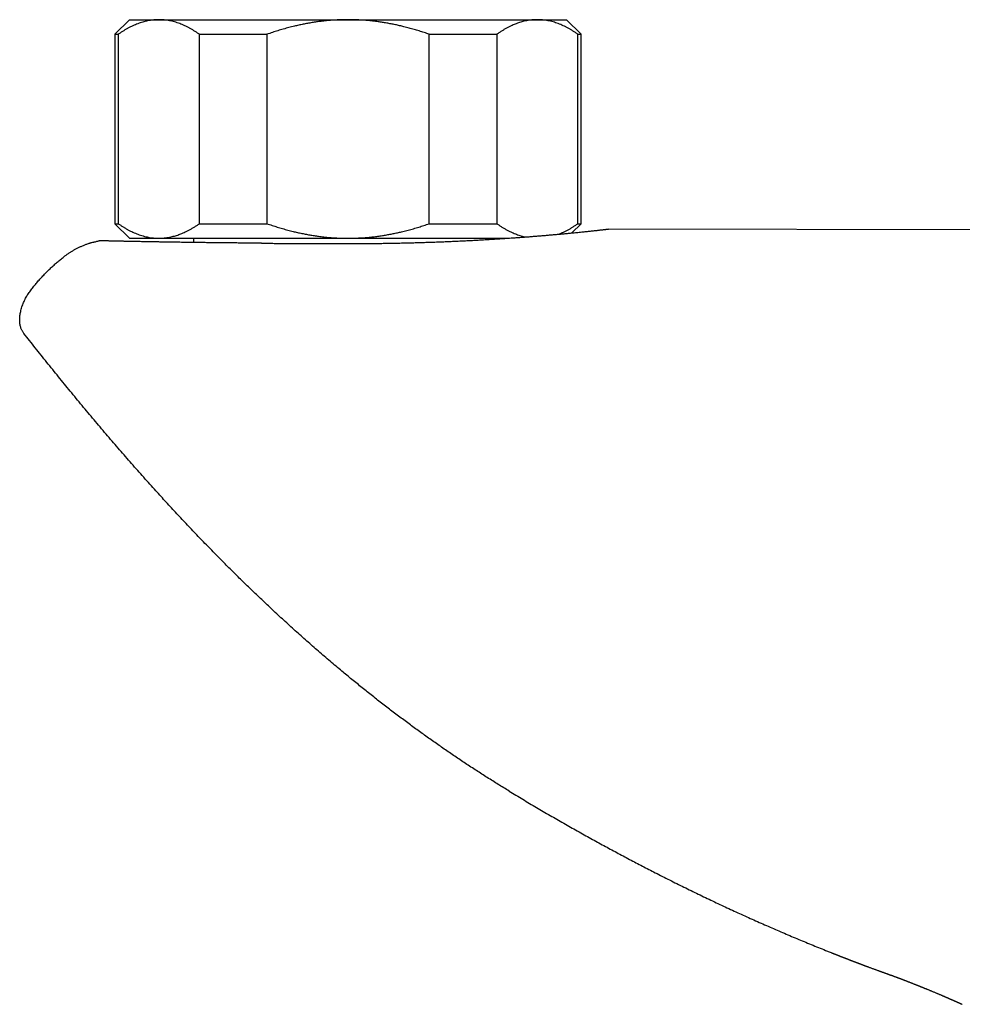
# Model space of a CAD drawing. Header units: millimetres. Extents: x 8 to 755, y 12 to 444.
# Tile 6 of 44: x 296 to 361, y 210 to 278. Entities that reach past the tile are written whole.
import ezdxf

# ---------------------------------------------------------------- set-up
doc = ezdxf.new("R2010")
doc.units = ezdxf.units.MM

msp = doc.modelspace()

# ---------------------------------------------------------------- linework, layer by layer
at = {"color": 7, "linetype": 'Continuous', "lineweight": 30}
for p, q in [((303.5, 277.934), (302.5, 276.934)), ((303.5, 277.934), (305.51, 277.934)), ((305.51, 277.934), (318.5, 277.934)), ((318.5, 277.934), (331.49, 277.934)), ((331.49, 277.934), (333.5, 277.934)), ((334.5, 276.934), (333.5, 277.934)), ((302.5, 276.934), (302.5, 263.934)), ((302.5, 276.934), (302.726, 276.934)), ((302.726, 276.934), (302.726, 263.934)), ((308.294, 276.934), (312.932, 276.934)), ((308.294, 263.934), (308.294, 276.934)), ((312.932, 276.934), (312.932, 263.934)), ((324.068, 276.934), (328.706, 276.934)), ((324.068, 263.934), (324.068, 276.934)), ((328.706, 276.934), (328.706, 263.934)), ((334.274, 263.934), (334.274, 276.934)), ((334.274, 276.934), (334.5, 276.934)), ((334.5, 263.934), (334.5, 276.934)), ((302.5, 263.934), (303.5, 262.934)), ((302.5, 263.934), (302.726, 263.934)), ((308.294, 263.934), (312.932, 263.934)), ((324.068, 263.934), (328.706, 263.934)), ((333.864, 263.299), (334.5, 263.934)), ((334.274, 263.934), (334.5, 263.934)), ((393.5, 263.434), (336.38, 263.565)), ((303.5, 262.934), (305.51, 262.934)), ((305.51, 262.934), (318.5, 262.934)), ((307.9, 262.934), (307.9, 262.641)), ((307.9, 262.934), (307.9, 262.641)), ((318.5, 262.934), (329.443, 262.934)), ((329.1, 262.911), (329.1, 262.934)), ((329.1, 262.911), (329.1, 262.934)), ((300.164, 262.357), (300.124, 262.339)), ((300.834, 262.606), (300.777, 262.589))]:
    msp.add_line(p, q, dxfattribs=at)
for points, knots in [([(305.51, 277.934), (305.477, 277.934), (305.389, 277.933), (305.244, 277.926), (305.076, 277.91), (304.908, 277.887), (304.739, 277.857), (304.571, 277.819), (304.403, 277.773), (304.235, 277.72), (304.067, 277.66), (303.898, 277.593), (303.728, 277.518), (303.56, 277.437), (303.392, 277.349), (303.224, 277.254), (303.057, 277.154), (302.891, 277.047), (302.781, 276.972), (302.726, 276.934)], [0, 0, 0, 0, 0.034083, 0.093384, 0.152699, 0.212015, 0.271316, 0.331074, 0.390847, 0.45062, 0.510379, 0.571401, 0.632435, 0.69347, 0.754493, 0.815864, 0.877245, 0.938627, 1, 1, 1, 1]), ([(308.294, 276.934), (308.238, 276.972), (308.128, 277.048), (307.962, 277.154), (307.794, 277.255), (307.626, 277.35), (307.456, 277.438), (307.285, 277.521), (307.114, 277.596), (306.94, 277.665), (306.765, 277.727), (306.588, 277.781), (306.41, 277.828), (306.231, 277.866), (306.052, 277.897), (305.871, 277.918), (305.69, 277.932), (305.57, 277.933), (305.51, 277.934)], [0, 0, 0, 0, 0.0614807, 0.1229704, 0.184459, 0.245938, 0.3077509, 0.369576, 0.4313998, 0.493211, 0.5562824, 0.6193696, 0.6824556, 0.7455255, 0.8091353, 0.8727633, 0.9363908, 1, 1, 1, 1]), ([(318.5, 277.934), (318.376, 277.933), (318.128, 277.932), (317.756, 277.917), (317.385, 277.894), (317.014, 277.862), (316.663, 277.824), (316.334, 277.78), (316.024, 277.732), (315.718, 277.679), (315.414, 277.621), (315.114, 277.558), (314.787, 277.483), (314.434, 277.394), (314.055, 277.291), (313.678, 277.18), (313.304, 277.061), (313.056, 276.977), (312.932, 276.934)], [0, 0, 0, 0, 0.065449, 0.130926, 0.196415, 0.261894, 0.327345, 0.382403, 0.437466, 0.492525, 0.54654, 0.60056, 0.654576, 0.723644, 0.792733, 0.861832, 0.930927, 1, 1, 1, 1]), ([(324.068, 276.934), (323.954, 276.973), (323.726, 277.052), (323.381, 277.161), (323.034, 277.265), (322.686, 277.362), (322.355, 277.448), (322.041, 277.523), (321.745, 277.588), (321.449, 277.648), (321.153, 277.702), (320.857, 277.751), (320.534, 277.798), (320.185, 277.841), (319.81, 277.879), (319.433, 277.907), (319.056, 277.925), (318.745, 277.933), (318.56, 277.934), (318.5, 277.934)], [0, 0, 0, 0, 0.063626, 0.127269, 0.190915, 0.254554, 0.318177, 0.37151, 0.424847, 0.47818, 0.530958, 0.583741, 0.636519, 0.702912, 0.769334, 0.835765, 0.902186, 0.968576, 1, 1, 1, 1]), ([(331.49, 277.934), (331.458, 277.934), (331.366, 277.933), (331.214, 277.925), (331.034, 277.908), (330.854, 277.882), (330.675, 277.847), (330.506, 277.807), (330.347, 277.762), (330.197, 277.714), (330.049, 277.661), (329.903, 277.603), (329.757, 277.54), (329.6, 277.466), (329.429, 277.38), (329.247, 277.279), (329.066, 277.171), (328.885, 277.057), (328.766, 276.975), (328.706, 276.934)], [0, 0, 0, 0, 0.034083, 0.097391, 0.160725, 0.224069, 0.287405, 0.350714, 0.403934, 0.457159, 0.510379, 0.562664, 0.614953, 0.667239, 0.733776, 0.800332, 0.866897, 0.933458, 1, 1, 1, 1]), ([(334.274, 276.934), (334.219, 276.972), (334.109, 277.048), (333.942, 277.154), (333.775, 277.255), (333.607, 277.35), (333.437, 277.438), (333.266, 277.521), (333.095, 277.596), (332.921, 277.665), (332.746, 277.727), (332.569, 277.781), (332.391, 277.828), (332.212, 277.866), (332.032, 277.897), (331.852, 277.918), (331.671, 277.932), (331.551, 277.933), (331.49, 277.934)], [0, 0, 0, 0, 0.061481, 0.12297, 0.184459, 0.245938, 0.307751, 0.369576, 0.4314, 0.493211, 0.556282, 0.61937, 0.682456, 0.745525, 0.809135, 0.872763, 0.936391, 1, 1, 1, 1]), ([(302.726, 263.934), (302.781, 263.897), (302.891, 263.821), (303.058, 263.715), (303.225, 263.614), (303.393, 263.519), (303.563, 263.43), (303.734, 263.348), (303.905, 263.272), (304.079, 263.204), (304.254, 263.142), (304.431, 263.087), (304.609, 263.041), (304.788, 263.002), (304.968, 262.972), (305.148, 262.95), (305.329, 262.937), (305.449, 262.935), (305.51, 262.934)], [0, 0, 0, 0, 0.061481, 0.12297, 0.184459, 0.245938, 0.307751, 0.369576, 0.4314, 0.493211, 0.556282, 0.61937, 0.682456, 0.745525, 0.809135, 0.872763, 0.936391, 1, 1, 1, 1]), ([(305.51, 262.934), (305.542, 262.935), (305.634, 262.935), (305.786, 262.943), (305.966, 262.961), (306.146, 262.987), (306.325, 263.021), (306.494, 263.062), (306.653, 263.107), (306.803, 263.155), (306.951, 263.208), (307.097, 263.266), (307.243, 263.329), (307.4, 263.403), (307.571, 263.489), (307.753, 263.59), (307.934, 263.698), (308.115, 263.812), (308.234, 263.893), (308.294, 263.934)], [0, 0, 0, 0, 0.034083, 0.097391, 0.160725, 0.224069, 0.287405, 0.350714, 0.403934, 0.457159, 0.510379, 0.562664, 0.614953, 0.667239, 0.733776, 0.800332, 0.866897, 0.933458, 1, 1, 1, 1]), ([(312.932, 263.934), (313.05, 263.894), (313.285, 263.813), (313.641, 263.701), (313.998, 263.594), (314.358, 263.494), (314.7, 263.407), (315.024, 263.331), (315.329, 263.265), (315.635, 263.204), (315.941, 263.15), (316.246, 263.102), (316.579, 263.055), (316.94, 263.014), (317.329, 262.978), (317.719, 262.953), (318.11, 262.937), (318.37, 262.935), (318.5, 262.934)], [0, 0, 0, 0, 0.065617, 0.131252, 0.19689, 0.262521, 0.328134, 0.383158, 0.438187, 0.493212, 0.547625, 0.602042, 0.656455, 0.725142, 0.793864, 0.862595, 0.931314, 1, 1, 1, 1]), ([(318.5, 262.934), (318.56, 262.935), (318.739, 262.935), (319.039, 262.943), (319.4, 262.96), (319.76, 262.986), (320.119, 263.02), (320.459, 263.06), (320.778, 263.105), (321.077, 263.153), (321.374, 263.206), (321.668, 263.264), (321.96, 263.327), (322.276, 263.401), (322.618, 263.488), (322.983, 263.589), (323.347, 263.697), (323.709, 263.811), (323.948, 263.893), (324.068, 263.934)], [0, 0, 0, 0, 0.031424, 0.094899, 0.158401, 0.221913, 0.285416, 0.348893, 0.402256, 0.455625, 0.508989, 0.561409, 0.613834, 0.666254, 0.732989, 0.799742, 0.866504, 0.933261, 1, 1, 1, 1]), ([(318.5, 262.569), (318.58, 262.569), (318.74, 262.569), (318.98, 262.569), (319.22, 262.57), (319.5, 262.571), (319.82, 262.573), (320.181, 262.577), (320.54, 262.581), (320.922, 262.586), (321.325, 262.592), (321.748, 262.6), (322.169, 262.609), (322.59, 262.618), (323.01, 262.629), (323.429, 262.641), (323.845, 262.654), (324.257, 262.668), (324.665, 262.683), (325.068, 262.699), (325.469, 262.715), (325.866, 262.733), (326.261, 262.751), (326.652, 262.77), (327.041, 262.79), (327.426, 262.81), (327.807, 262.832), (328.184, 262.854), (328.555, 262.877), (328.875, 262.897), (329.144, 262.914), (329.365, 262.929), (329.584, 262.944), (329.84, 262.962), (330.13, 262.982), (330.453, 263.006), (330.769, 263.03), (331.08, 263.054), (331.384, 263.078), (331.682, 263.102), (331.974, 263.127), (332.26, 263.151), (332.538, 263.175), (332.809, 263.2), (333.071, 263.223), (333.293, 263.244), (333.478, 263.261), (333.627, 263.276), (333.774, 263.29), (333.933, 263.305), (334.102, 263.322), (334.282, 263.34), (334.454, 263.357), (334.62, 263.374), (334.78, 263.39), (334.933, 263.406), (335.079, 263.422), (335.219, 263.436), (335.352, 263.451), (335.479, 263.465), (335.598, 263.477), (335.71, 263.49), (335.813, 263.501), (335.908, 263.512), (335.995, 263.521), (336.07, 263.53), (336.135, 263.537), (336.19, 263.543), (336.239, 263.549), (336.281, 263.554), (336.315, 263.558), (336.343, 263.561), (336.363, 263.563), (336.376, 263.564), (336.381, 263.565), (336.38, 263.565), (336.38, 263.565)], [0, 0, 0, 0, 0.0087822, 0.0175643, 0.0263523, 0.0351402, 0.0483647, 0.0615893, 0.0748336, 0.0880779, 0.1037782, 0.1194827, 0.1351871, 0.1508874, 0.1667231, 0.182563, 0.1984029, 0.2142385, 0.2299551, 0.2456738, 0.2613904, 0.2771843, 0.2929804, 0.3087743, 0.3247655, 0.3407589, 0.3567501, 0.3728249, 0.3889022, 0.404977, 0.4149352, 0.4248934, 0.4348607, 0.4448281, 0.460194, 0.4755621, 0.490928, 0.5063725, 0.5218192, 0.5372637, 0.5529125, 0.5685637, 0.5842124, 0.5999487, 0.6156874, 0.6314235, 0.6411882, 0.6509529, 0.6607274, 0.6705018, 0.6835923, 0.6966828, 0.7097975, 0.7229122, 0.7361015, 0.7492908, 0.7625056, 0.7757205, 0.7893371, 0.8029572, 0.8165774, 0.8301939, 0.8439289, 0.8576676, 0.8714064, 0.8851413, 0.8974307, 0.9097201, 0.9220317, 0.9343433, 0.9467226, 0.9591019, 0.9715041, 0.9839063, 0.9966552, 1, 1, 1, 1]), ([(328.706, 263.934), (328.765, 263.894), (328.883, 263.813), (329.061, 263.701), (329.239, 263.594), (329.419, 263.494), (329.59, 263.407), (329.752, 263.331), (329.905, 263.265), (330.058, 263.204), (330.211, 263.15), (330.363, 263.102), (330.519, 263.058), (330.624, 263.035), (330.677, 263.023)], [0, 0, 0, 0, 0.092001, 0.184027, 0.276059, 0.368078, 0.460074, 0.537224, 0.61438, 0.691529, 0.767821, 0.84412, 0.920411, 1, 1, 1, 1]), ([(332.939, 263.211), (332.985, 263.23), (333.08, 263.266), (333.223, 263.329), (333.381, 263.402), (333.551, 263.489), (333.734, 263.59), (333.915, 263.698), (334.095, 263.812), (334.215, 263.893), (334.274, 263.934)], [0, 0, 0, 0, 0.1025717, 0.2098706, 0.3171621, 0.4536999, 0.5902753, 0.7268685, 0.8634538, 1, 1, 1, 1]), ([(300.999, 262.654), (300.932, 262.635), (300.798, 262.597), (300.599, 262.531), (300.403, 262.458), (300.209, 262.378), (300.019, 262.292), (299.838, 262.202), (299.664, 262.107), (299.496, 262.009), (299.328, 261.902), (299.161, 261.788), (299.053, 261.707), (298.999, 261.666)], [0, 0, 0, 0, 0.092907, 0.18609, 0.279483, 0.373022, 0.466638, 0.557734, 0.643506, 0.730671, 0.819178, 0.908972, 1, 1, 1, 1]), ([(300.999, 262.654), (301.068, 262.673), (301.208, 262.711), (301.349, 262.747), (301.42, 262.765)], [0, 0, 0, 0, 0.4963, 1, 1, 1, 1]), ([(312.568, 262.592), (312.439, 262.593), (312.181, 262.595), (311.799, 262.599), (311.42, 262.602), (311.044, 262.606), (310.672, 262.61), (310.305, 262.613), (309.945, 262.617), (309.586, 262.621), (309.227, 262.625), (308.868, 262.629), (308.515, 262.633), (308.2, 262.637), (307.92, 262.641), (307.674, 262.644), (307.432, 262.648), (307.194, 262.651), (306.958, 262.654), (306.746, 262.658), (306.556, 262.66), (306.386, 262.663), (306.219, 262.666), (306.055, 262.668), (305.895, 262.671), (305.737, 262.674), (305.582, 262.676), (305.408, 262.679), (305.217, 262.682), (305.011, 262.686), (304.81, 262.69), (304.613, 262.693), (304.422, 262.697), (304.239, 262.7), (304.065, 262.703), (303.899, 262.707), (303.738, 262.71), (303.581, 262.713), (303.43, 262.716), (303.296, 262.718), (303.177, 262.721), (303.073, 262.723), (302.972, 262.725), (302.875, 262.727), (302.781, 262.729), (302.69, 262.731), (302.603, 262.733), (302.507, 262.735), (302.404, 262.738), (302.296, 262.74), (302.193, 262.743), (302.097, 262.745), (302.007, 262.748), (301.923, 262.75), (301.844, 262.752), (301.771, 262.754), (301.705, 262.756), (301.646, 262.757), (301.593, 262.759), (301.547, 262.76), (301.508, 262.762), (301.476, 262.763), (301.451, 262.763), (301.433, 262.764), (301.422, 262.764), (301.42, 262.765), (301.42, 262.765)], [0, 0, 0, 0, 0.020023, 0.040046, 0.060117, 0.080187, 0.100347, 0.120519, 0.14044, 0.160374, 0.181177, 0.201981, 0.222838, 0.243694, 0.258917, 0.274141, 0.289364, 0.304633, 0.319904, 0.335173, 0.346692, 0.358211, 0.369738, 0.381266, 0.392609, 0.403951, 0.415302, 0.426653, 0.442659, 0.458667, 0.474674, 0.490735, 0.506798, 0.52286, 0.538025, 0.553192, 0.568357, 0.58357, 0.598783, 0.613996, 0.625473, 0.63695, 0.648436, 0.659922, 0.67122, 0.682519, 0.693826, 0.705133, 0.721089, 0.737047, 0.753003, 0.769014, 0.785027, 0.801039, 0.817462, 0.833886, 0.850309, 0.866793, 0.883278, 0.899762, 0.916435, 0.93311, 0.949783, 0.966521, 0.983262, 1, 1, 1, 1]), ([(312.568, 262.592), (312.681, 262.591), (312.907, 262.589), (313.249, 262.586), (313.593, 262.584), (313.946, 262.582), (314.307, 262.58), (314.677, 262.578), (315.049, 262.576), (315.423, 262.575), (315.799, 262.573), (316.176, 262.572), (316.556, 262.571), (316.938, 262.57), (317.324, 262.57), (317.714, 262.569), (318.107, 262.569), (318.369, 262.569), (318.5, 262.569)], [0, 0, 0, 0, 0.059417, 0.118833, 0.178327, 0.237821, 0.300585, 0.363425, 0.426265, 0.489221, 0.552184, 0.61514, 0.677996, 0.74166, 0.805324, 0.870137, 0.935051, 1, 1, 1, 1]), ([(296.649, 259.265), (296.712, 259.349), (296.838, 259.516), (297.035, 259.762), (297.237, 260.002), (297.446, 260.238), (297.661, 260.467), (297.878, 260.687), (298.096, 260.897), (298.314, 261.098), (298.537, 261.293), (298.765, 261.483), (298.921, 261.605), (298.999, 261.666)], [0, 0, 0, 0, 0.093333, 0.186669, 0.280007, 0.373345, 0.466683, 0.56002, 0.648022, 0.736021, 0.824016, 0.912009, 1, 1, 1, 1]), ([(296.247, 256.404), (296.229, 256.428), (296.193, 256.476), (296.146, 256.552), (296.105, 256.631), (296.065, 256.722), (296.029, 256.825), (295.998, 256.942), (295.977, 257.062), (295.964, 257.185), (295.959, 257.311), (295.961, 257.438), (295.971, 257.568), (295.987, 257.698), (296.011, 257.837), (296.045, 257.986), (296.088, 258.142), (296.139, 258.296), (296.197, 258.448), (296.26, 258.597), (296.329, 258.742), (296.403, 258.882), (296.481, 259.016), (296.563, 259.144), (296.621, 259.225), (296.649, 259.265)], [0, 0, 0, 0, 0.02922, 0.058232, 0.08716, 0.116112, 0.154903, 0.194072, 0.233746, 0.274006, 0.314894, 0.356417, 0.398554, 0.441256, 0.484456, 0.536828, 0.589618, 0.642625, 0.695631, 0.748402, 0.800695, 0.852258, 0.902835, 0.952168, 1, 1, 1, 1]), ([(329.557, 224.989), (329.306, 225.143), (328.803, 225.45), (328.054, 225.92), (327.307, 226.398), (326.564, 226.885), (325.829, 227.378), (325.102, 227.875), (324.382, 228.377), (323.666, 228.886), (322.949, 229.407), (322.231, 229.938), (321.511, 230.48), (320.796, 231.03), (320.085, 231.588), (319.379, 232.152), (318.676, 232.723), (317.939, 233.333), (317.168, 233.984), (316.365, 234.675), (315.567, 235.376), (314.775, 236.084), (313.99, 236.801), (313.224, 237.511), (312.479, 238.215), (311.754, 238.911), (311.034, 239.614), (310.32, 240.323), (309.596, 241.052), (308.863, 241.801), (308.121, 242.571), (307.386, 243.347), (306.655, 244.128), (305.931, 244.914), (305.169, 245.752), (304.37, 246.643), (303.537, 247.587), (302.711, 248.536), (301.887, 249.496), (301.064, 250.468), (300.243, 251.45), (299.43, 252.435), (298.623, 253.424), (297.824, 254.415), (297.032, 255.408), (296.508, 256.072), (296.247, 256.404)], [0, 0, 0, 0, 0.019173, 0.038388, 0.057643, 0.076936, 0.096268, 0.115289, 0.134343, 0.15343, 0.172547, 0.192085, 0.211651, 0.231244, 0.250862, 0.270505, 0.29017, 0.309858, 0.332854, 0.355879, 0.37893, 0.402006, 0.425106, 0.448228, 0.470047, 0.491882, 0.513731, 0.535593, 0.557466, 0.580674, 0.60389, 0.627111, 0.650335, 0.673559, 0.69678, 0.72414, 0.751488, 0.778818, 0.806124, 0.833959, 0.861758, 0.889515, 0.917225, 0.94488, 0.972474, 1, 1, 1, 1]), ([(329.557, 224.989), (329.869, 224.801), (330.491, 224.426), (331.427, 223.871), (332.363, 223.325), (333.298, 222.786), (334.234, 222.257), (335.152, 221.745), (336.052, 221.251), (336.935, 220.774), (337.817, 220.305), (338.699, 219.842), (339.616, 219.37), (340.566, 218.889), (341.551, 218.399), (342.536, 217.919), (343.52, 217.448), (344.505, 216.986), (345.49, 216.533), (346.475, 216.089), (347.459, 215.655), (348.444, 215.23), (349.429, 214.814), (350.414, 214.407), (351.156, 214.106), (351.571, 213.943), (351.656, 213.909)], [0, 0, 0, 0, 0.044127, 0.088081, 0.131866, 0.175482, 0.218932, 0.262218, 0.302882, 0.343403, 0.383783, 0.424024, 0.464128, 0.508726, 0.553158, 0.597425, 0.641531, 0.685478, 0.729269, 0.772905, 0.816391, 0.859728, 0.902919, 0.945967, 0.988874, 1, 1, 1, 1]), ([(351.66, 213.905), (351.673, 213.899), (351.699, 213.889), (351.736, 213.875), (351.767, 213.862), (351.793, 213.852), (351.815, 213.843), (351.834, 213.836), (351.853, 213.828), (351.874, 213.82), (351.899, 213.81), (351.926, 213.8), (351.956, 213.788), (351.989, 213.775), (352.028, 213.759), (352.07, 213.743), (352.112, 213.726), (352.149, 213.711), (352.183, 213.698), (352.216, 213.685), (352.252, 213.671), (352.289, 213.656), (352.324, 213.643), (352.353, 213.632), (352.38, 213.621), (352.411, 213.609), (352.444, 213.596), (352.475, 213.584), (352.509, 213.571), (352.55, 213.555), (352.599, 213.536), (352.647, 213.517), (352.695, 213.498), (352.744, 213.479), (352.792, 213.461), (352.833, 213.445), (352.868, 213.431), (352.9, 213.419), (352.933, 213.406), (352.961, 213.395), (352.988, 213.385), (353.016, 213.374), (353.048, 213.362), (353.08, 213.349), (353.11, 213.338), (353.138, 213.327), (353.168, 213.316), (353.202, 213.303), (353.237, 213.289), (353.269, 213.277), (353.297, 213.267), (353.326, 213.255), (353.358, 213.243), (353.392, 213.23), (353.423, 213.218), (353.453, 213.207), (353.487, 213.194), (353.526, 213.179), (353.565, 213.164), (353.6, 213.151), (353.633, 213.139), (353.669, 213.125), (353.707, 213.111), (353.746, 213.096), (353.789, 213.08), (353.835, 213.062), (353.884, 213.044), (353.932, 213.026), (353.977, 213.009), (354.019, 212.993), (354.062, 212.977), (354.107, 212.961), (354.153, 212.944), (354.198, 212.927), (354.259, 212.904), (354.335, 212.876), (354.43, 212.841), (354.518, 212.809), (354.609, 212.776), (354.692, 212.745), (354.777, 212.714), (354.841, 212.691), (354.891, 212.673), (354.924, 212.661), (354.957, 212.649), (354.986, 212.638), (355.013, 212.628), (355.042, 212.618), (355.074, 212.606), (355.106, 212.595), (355.134, 212.584), (355.159, 212.575), (355.183, 212.567), (355.211, 212.557), (355.24, 212.546), (355.269, 212.536), (355.295, 212.526), (355.321, 212.517), (355.355, 212.505), (355.399, 212.489), (355.447, 212.472), (355.491, 212.456), (355.529, 212.442), (355.566, 212.429), (355.601, 212.416), (355.637, 212.404), (355.672, 212.391), (355.707, 212.378), (355.741, 212.366), (355.777, 212.353), (355.817, 212.338), (355.863, 212.322), (355.912, 212.304), (355.963, 212.285), (356.014, 212.266), (356.065, 212.248), (356.114, 212.229), (356.159, 212.212), (356.199, 212.197), (356.236, 212.184), (356.276, 212.168), (356.325, 212.15), (356.38, 212.129), (356.438, 212.107), (356.495, 212.085), (356.55, 212.065), (356.601, 212.045), (356.648, 212.027), (356.695, 212.009), (356.744, 211.99), (356.796, 211.97), (356.849, 211.949), (356.9, 211.929), (356.953, 211.909), (357.013, 211.886), (357.077, 211.861), (357.142, 211.835), (357.204, 211.811), (357.268, 211.786), (357.332, 211.76), (357.396, 211.735), (357.458, 211.71), (357.519, 211.686), (357.576, 211.663), (357.626, 211.643), (357.673, 211.624), (357.718, 211.606), (357.766, 211.587), (357.815, 211.567), (357.867, 211.546), (357.919, 211.525), (357.968, 211.505), (358.012, 211.487), (358.054, 211.47), (358.099, 211.452), (358.148, 211.432), (358.197, 211.412), (358.255, 211.389), (358.321, 211.361), (358.395, 211.331), (358.468, 211.301), (358.54, 211.271), (358.619, 211.238), (358.706, 211.202), (358.794, 211.165), (358.875, 211.131), (358.952, 211.099), (359.026, 211.068), (359.103, 211.035), (359.174, 211.005), (359.244, 210.976), (359.298, 210.953), (359.338, 210.935), (359.366, 210.923), (359.396, 210.911), (359.429, 210.897), (359.468, 210.88), (359.51, 210.862), (359.549, 210.845), (359.585, 210.83), (359.617, 210.816), (359.651, 210.801), (359.685, 210.787), (359.718, 210.772), (359.75, 210.759), (359.777, 210.747), (359.801, 210.736), (359.824, 210.726), (359.851, 210.714), (359.883, 210.701), (359.917, 210.686), (359.952, 210.671), (359.987, 210.655), (360.025, 210.639), (360.066, 210.62), (360.111, 210.601), (360.16, 210.579), (360.209, 210.558), (360.252, 210.539), (360.288, 210.523), (360.317, 210.51), (360.348, 210.496), (360.381, 210.481), (360.414, 210.467), (360.444, 210.454), (360.468, 210.443), (360.489, 210.433), (360.511, 210.423), (360.539, 210.411), (360.572, 210.396), (360.614, 210.378), (360.644, 210.364), (360.66, 210.357)], [0, 0, 0, 0, 0.004479, 0.008432, 0.011856, 0.014689, 0.016912, 0.018854, 0.020843, 0.023073, 0.025797, 0.028976, 0.031787, 0.035522, 0.039759, 0.044471, 0.049162, 0.053403, 0.056753, 0.060139, 0.064098, 0.068484, 0.072228, 0.075162, 0.077903, 0.081255, 0.085111, 0.088567, 0.091415, 0.095976, 0.102011, 0.107306, 0.111677, 0.117461, 0.123109, 0.127464, 0.130641, 0.134424, 0.138084, 0.141124, 0.143703, 0.146687, 0.150267, 0.154001, 0.157156, 0.159954, 0.163089, 0.16692, 0.170966, 0.174333, 0.177107, 0.18012, 0.183758, 0.187621, 0.190948, 0.193759, 0.197419, 0.202064, 0.206418, 0.209876, 0.21329, 0.217308, 0.2215, 0.225331, 0.230166, 0.235141, 0.240443, 0.245881, 0.250654, 0.255098, 0.259469, 0.26447, 0.269562, 0.274387, 0.278826, 0.289337, 0.298797, 0.309403, 0.317966, 0.327877, 0.336211, 0.345413, 0.348501, 0.352221, 0.355995, 0.359124, 0.361721, 0.364676, 0.368243, 0.371975, 0.375113, 0.377421, 0.379904, 0.382872, 0.386279, 0.38946, 0.392201, 0.394625, 0.397624, 0.403233, 0.408635, 0.413252, 0.417268, 0.421192, 0.425056, 0.428836, 0.432844, 0.436685, 0.440338, 0.444199, 0.44879, 0.454119, 0.460038, 0.465997, 0.471949, 0.477891, 0.483719, 0.489138, 0.493755, 0.497571, 0.501958, 0.50757, 0.514152, 0.520714, 0.52716, 0.533359, 0.539204, 0.544455, 0.549347, 0.554998, 0.561087, 0.566947, 0.572626, 0.578555, 0.584715, 0.592835, 0.600159, 0.606686, 0.613824, 0.621797, 0.628543, 0.635561, 0.642654, 0.649162, 0.654778, 0.659775, 0.664923, 0.670251, 0.675804, 0.681712, 0.687876, 0.693497, 0.69812, 0.702859, 0.707887, 0.713379, 0.719216, 0.724546, 0.732953, 0.741766, 0.749596, 0.757624, 0.766519, 0.776306, 0.787295, 0.796218, 0.803889, 0.813477, 0.821603, 0.830092, 0.837768, 0.845265, 0.848512, 0.85168, 0.854818, 0.858554, 0.863079, 0.868226, 0.872783, 0.876643, 0.880232, 0.884065, 0.888011, 0.891856, 0.895584, 0.898811, 0.90137, 0.903739, 0.906803, 0.910582, 0.914634, 0.918347, 0.92269, 0.926813, 0.931194, 0.937044, 0.942317, 0.948025, 0.953946, 0.957128, 0.96033, 0.963867, 0.967746, 0.971815, 0.975279, 0.978024, 0.980116, 0.982652, 0.985721, 0.989535, 0.994295, 1, 1, 1, 1])]:
    msp.add_open_spline(points, degree=3, knots=knots, dxfattribs=at)

doc.saveas('drawing.dxf')
